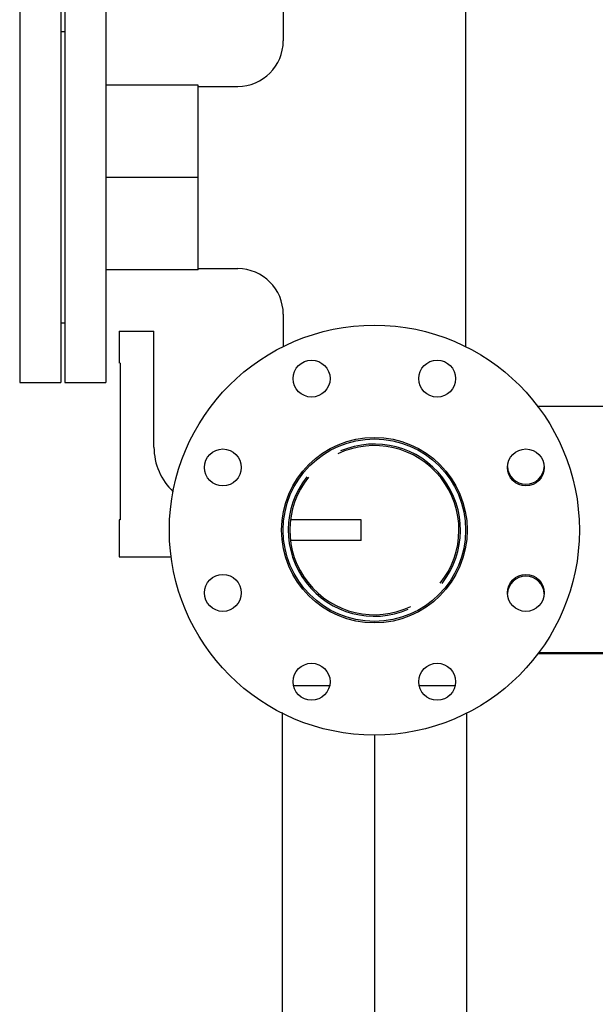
# Model space of a CAD drawing. Header units: millimetres. Extents: x 0 to 1189, y 0 to 841.
# Tile 56 of 169: x 392 to 403, y 560 to 580. Entities that reach past the tile are written whole.
import ezdxf

# ---------------------------------------------------------------- set-up
doc = ezdxf.new("R2010")
doc.units = ezdxf.units.MM
doc.header["$LTSCALE"] = 65.395
doc.linetypes.add('CENTER', pattern=[0.6, 0.375, -0.075, 0.075, -0.075])
for name, color, linetype in [('1907_153200_12_ABL37', 7, 'CONTINUOUS'), ('1907_153200_12_T3_PBL1755', 7, 'CONTINUOUS'), ('1907_153200_12_T5_PBL66', 7, 'CONTINUOUS'), ('1907_153200_12_T7_PBL51', 7, 'CONTINUOUS'), ('1907_153200_93_ABL64', 7, 'CONTINUOUS'), ('1907_153200_93_T2_PBL65', 7, 'CONTINUOUS'), ('1907_153701_47_PBL325', 7, 'CONTINUOUS'), ('1907_153701_47_PBL326', 7, 'CONTINUOUS'), ('80ND40-DIN2690-MAK_PBL1754', 7, 'CONTINUOUS'), ('80ND40-DIN2690-MAK_PBL357', 7, 'CONTINUOUS'), ('9M32C_GENSET_KPL_VERROHRUNG_ABL14', 7, 'CONTINUOUS'), ('DIN16182-BG100X63_PBL39', 7, 'CONTINUOUS'), ('EN1092-1-01A-DN65_PN16-77_5_PBL48', 7, 'CONTINUOUS'), ('EN1092-1-01A-DN80-PN16_PBL1744', 7, 'CONTINUOUS'), ('EN1092-1-01A-DN80-PN16_PBL34', 7, 'CONTINUOUS'), ('EN1092-1-01A-DN80-PN16_PBL38', 7, 'CONTINUOUS'), ('EN1092-1-01A-DN80-PN16_PBL43', 7, 'CONTINUOUS'), ('new_view_1_VBL0', 7, 'CONTINUOUS'), ('T-STUECK-S-88_9X3_2-88_9X3_2_PBL1756', 7, 'CONTINUOUS'), ('T-STUECK-S-88_9X3_2-88_9X3_2_PBL70', 7, 'CONTINUOUS')]:
    doc.layers.add(name, color=color, linetype=linetype)

# ---------------------------------------------------------------- blocks, each defined once
blk = doc.blocks.new('EN1092-1-01A-DN80-PN16_PBL34', base_point=(392.663, 576.469))
at = {"layer": 'EN1092-1-01A-DN80-PN16_PBL34', "color": 7, "linetype": 'Continuous'}
for p, q in [((392.263, 580.469), (392.263, 572.469)), ((392.263, 580.469), (393.063, 580.469)), ((393.063, 580.469), (393.063, 572.469)), ((392.263, 572.469), (393.063, 572.469))]:
    blk.add_line(p, q, dxfattribs=at)
blk = doc.blocks.new('EN1092-1-01A-DN80-PN16_PBL38', base_point=(393.543, 576.469))
at = {"layer": 'EN1092-1-01A-DN80-PN16_PBL38', "color": 7, "linetype": 'Continuous'}
for p, q in [((393.143, 580.469), (393.143, 572.469)), ((393.143, 580.469), (393.943, 580.469)), ((393.943, 580.469), (393.943, 572.469)), ((393.143, 572.469), (393.943, 572.469))]:
    blk.add_line(p, q, dxfattribs=at)
blk = doc.blocks.new('EN1092-1-01A-DN80-PN16_PBL43', base_point=(399.183, 585.309))
at = {"layer": 'EN1092-1-01A-DN80-PN16_PBL43', "color": 7, "linetype": 'Continuous'}
for p, q in [((395.183, 585.709), (395.183, 584.909)), ((403.183, 585.709), (395.183, 585.709)), ((403.183, 585.709), (403.183, 584.909)), ((403.183, 584.909), (395.183, 584.909))]:
    blk.add_line(p, q, dxfattribs=at)
blk = doc.blocks.new('EN1092-1-01A-DN65_PN16-77_5_PBL48', base_point=(398.553, 584.769))
at = {"layer": 'EN1092-1-01A-DN65_PN16-77_5_PBL48', "color": 7, "linetype": 'Continuous'}
for p, q in [((395.483, 584.909), (395.483, 584.629)), ((397.383, 584.629), (395.483, 584.629)), ((401.623, 584.629), (400.983, 584.629))]:
    blk.add_line(p, q, dxfattribs=at)
blk = doc.blocks.new('1907_153200_12_T7_PBL51', base_point=(394.843, 576.469))
at = {"layer": '1907_153200_12_T7_PBL51', "color": 7, "linetype": 'Continuous'}
for p, q in [((395.743, 578.269), (393.943, 578.269)), ((395.743, 574.669), (395.743, 578.269)), ((395.743, 574.669), (393.943, 574.669))]:
    blk.add_line(p, q, dxfattribs=at)
at = {"layer": '1907_153200_12_T7_PBL51', "color": 2, "linetype": 'CENTER'}
blk.add_line((395.743, 576.469), (393.943, 576.469), dxfattribs=at)
blk = doc.blocks.new('1907_153200_12_T5_PBL66', base_point=(399.183, 582.409))
at = {"layer": '1907_153200_12_T5_PBL66', "color": 7, "linetype": 'Continuous'}
for p, q in [((397.383, 579.909), (397.383, 584.909)), ((400.983, 579.909), (400.983, 584.909)), ((397.383, 579.909), (400.983, 579.909))]:
    blk.add_line(p, q, dxfattribs=at)
at = {"layer": '1907_153200_12_T5_PBL66', "color": 2, "linetype": 'CENTER'}
blk.add_line((399.183, 579.909), (399.183, 584.909), dxfattribs=at)
blk = doc.blocks.new('T-STUECK-S-88_9X3_2-88_9X3_2_PBL70', base_point=(398.352, 576.534))
at = {"layer": 'T-STUECK-S-88_9X3_2-88_9X3_2_PBL70', "color": 7, "linetype": 'Continuous'}
for p, q in [((397.405, 579.909), (397.405, 579.136)), ((400.961, 579.909), (400.961, 573.158)), ((395.743, 578.247), (396.516, 578.247)), ((395.743, 574.691), (396.516, 574.691)), ((397.405, 573.802), (397.405, 573.167))]:
    blk.add_line(p, q, dxfattribs=at)
for centre, start, end in [((396.516, 579.136), 270, 0), ((396.516, 573.802), 360, 90)]:
    blk.add_arc(centre, 0.889, start, end, dxfattribs=at)
blk = doc.blocks.new('1907_153200_12_T3_PBL1755', base_point=(399.363, 569.589))
at = {"layer": '1907_153200_12_T3_PBL1755', "color": 7, "linetype": 'Continuous'}
for start, end in [(321.7778, 113.1588), (141.7778, 293.1588)]:
    blk.add_arc((399.183, 569.589), 1.68, start, end, dxfattribs=at)
blk = doc.blocks.new('T-STUECK-S-88_9X3_2-88_9X3_2_PBL1756', base_point=(399.366, 569.67))
at = {"layer": 'T-STUECK-S-88_9X3_2-88_9X3_2_PBL1756', "color": 7, "linetype": 'Continuous'}
for start, end in [(321.1365, 115.5856), (141.1365, 295.5856)]:
    blk.add_arc((399.183, 569.589), 1.65, start, end, dxfattribs=at)
blk = doc.blocks.new('1907_153200_12_ABL37', base_point=(398.163, 576.876))
at = {"layer": '1907_153200_12_T3_PBL1755'}
blk.add_blockref('1907_153200_12_T3_PBL1755', (399.363, 569.589), dxfattribs=at)
at = {"layer": '1907_153200_12_T5_PBL66'}
blk.add_blockref('1907_153200_12_T5_PBL66', (399.183, 582.409), dxfattribs=at)
at = {"layer": '1907_153200_12_T7_PBL51'}
blk.add_blockref('1907_153200_12_T7_PBL51', (394.843, 576.469), dxfattribs=at)
at = {"layer": 'EN1092-1-01A-DN65_PN16-77_5_PBL48'}
blk.add_blockref('EN1092-1-01A-DN65_PN16-77_5_PBL48', (398.553, 584.769), dxfattribs=at)
at = {"layer": 'EN1092-1-01A-DN80-PN16_PBL38'}
blk.add_blockref('EN1092-1-01A-DN80-PN16_PBL38', (393.543, 576.469), dxfattribs=at)
at = {"layer": 'EN1092-1-01A-DN80-PN16_PBL43'}
blk.add_blockref('EN1092-1-01A-DN80-PN16_PBL43', (399.183, 585.309), dxfattribs=at)
at = {"layer": 'T-STUECK-S-88_9X3_2-88_9X3_2_PBL1756'}
blk.add_blockref('T-STUECK-S-88_9X3_2-88_9X3_2_PBL1756', (399.366, 569.67), dxfattribs=at)
at = {"layer": 'T-STUECK-S-88_9X3_2-88_9X3_2_PBL70'}
blk.add_blockref('T-STUECK-S-88_9X3_2-88_9X3_2_PBL70', (398.352, 576.534), dxfattribs=at)
blk = doc.blocks.new('DIN16182-BG100X63_PBL39', base_point=(396.563, 571.269))
at = {"layer": 'DIN16182-BG100X63_PBL39', "color": 7, "linetype": 'Continuous'}
for p, q in [((394.203, 573.469), (394.203, 572.853)), ((394.203, 573.469), (394.883, 573.469)), ((394.883, 571.208), (394.883, 573.469)), ((394.221, 572.848), (394.203, 572.853)), ((394.221, 572.848), (394.221, 569.793)), ((394.221, 569.793), (394.203, 569.789)), ((394.203, 569.789), (394.203, 569.069)), ((398.923, 569.789), (397.548, 569.789)), ((398.923, 569.389), (398.923, 569.789)), ((398.923, 569.389), (397.548, 569.389)), ((394.203, 569.069), (395.224, 569.069))]:
    blk.add_line(p, q, dxfattribs=at)
blk.add_arc((396.083, 571.208), 1.2, 180, 226.6083, dxfattribs=at)
blk = doc.blocks.new('1907_153200_93_T2_PBL65', base_point=(399.183, 556.229))
at = {"layer": '1907_153200_93_T2_PBL65', "color": 7, "linetype": 'Continuous'}
for p, q in [((398.305, 566.549), (397.61, 566.549)), ((400.754, 566.549), (400.059, 566.549)), ((397.383, 566.029), (397.383, 545.909)), ((400.983, 566.019), (400.983, 545.909))]:
    blk.add_line(p, q, dxfattribs=at)
at = {"layer": '1907_153200_93_T2_PBL65', "color": 2, "linetype": 'CENTER'}
blk.add_line((399.183, 565.595), (399.183, 545.909), dxfattribs=at)
blk = doc.blocks.new('1907_153200_93_ABL64', base_point=(403.003, 553.809))
at = {"layer": '1907_153200_93_T2_PBL65'}
blk.add_blockref('1907_153200_93_T2_PBL65', (399.183, 556.229), dxfattribs=at)
blk = doc.blocks.new('1907_153701_47_PBL325', base_point=(404.193, 569.169))
at = {"layer": '1907_153701_47_PBL325', "color": 7, "linetype": 'Continuous'}
blk.add_line((406.149, 567.173), (402.368, 567.173), dxfattribs=at)
for centre, start, end in [((406.619, 570.813), 101.751, 177.4934), ((402.139, 568.333), 2.5066, 177.1931), ((406.619, 568.333), 91.8872, 177.4934)]:
    blk.add_arc(centre, 0.36, start, end, dxfattribs=at)
blk = doc.blocks.new('1907_153701_47_PBL326', base_point=(404.379, 569.604))
at = {"layer": '1907_153701_47_PBL326', "color": 7, "linetype": 'Continuous'}
for p, q in [((406.149, 572.004), (402.361, 572.004)), ((402.394, 567.204), (406.126, 567.204))]:
    blk.add_line(p, q, dxfattribs=at)
for centre, start, end in [((406.619, 570.844), 114.0276, 268.801), ((402.139, 570.844), 182.0602, 357.1931), ((406.619, 568.364), 101.751, 257.6041)]:
    blk.add_arc(centre, 0.36, start, end, dxfattribs=at)
blk = doc.blocks.new('80ND40-DIN2690-MAK_PBL357', base_point=(393.103, 576.469))
at = {"layer": '80ND40-DIN2690-MAK_PBL357', "color": 7, "linetype": 'Continuous'}
for p, q in [((393.143, 579.309), (393.063, 579.309)), ((393.143, 573.629), (393.063, 573.629))]:
    blk.add_line(p, q, dxfattribs=at)
blk = doc.blocks.new('EN1092-1-01A-DN80-PN16_PBL1744', base_point=(399.183, 569.589))
at = {"layer": 'EN1092-1-01A-DN80-PN16_PBL1744', "color": 7, "linetype": 'Continuous'}
for centre, radius in [((399.183, 569.589), 4), ((397.958, 572.545), 0.36), ((400.408, 572.545), 0.36), ((399.183, 569.589), 1.81), ((396.227, 570.813), 0.36), ((402.139, 570.813), 0.36), ((396.227, 568.364), 0.36), ((402.139, 568.364), 0.36), ((397.958, 566.632), 0.36), ((400.408, 566.632), 0.36)]:
    blk.add_circle(centre, radius, dxfattribs=at)
blk = doc.blocks.new('80ND40-DIN2690-MAK_PBL1754', base_point=(399.183, 569.589))
at = {"layer": '80ND40-DIN2690-MAK_PBL1754', "color": 7, "linetype": 'Continuous'}
blk.add_circle((399.183, 569.589), 1.78, dxfattribs=at)
blk = doc.blocks.new('9M32C_GENSET_KPL_VERROHRUNG_ABL14', base_point=(564.013, 616.149))
at = {"layer": '1907_153200_12_ABL37'}
blk.add_blockref('1907_153200_12_ABL37', (398.163, 576.876), dxfattribs=at)
at = {"layer": '1907_153200_93_ABL64'}
blk.add_blockref('1907_153200_93_ABL64', (403.003, 553.809), dxfattribs=at)
at = {"layer": '1907_153701_47_PBL325'}
blk.add_blockref('1907_153701_47_PBL325', (404.193, 569.169), dxfattribs=at)
at = {"layer": '1907_153701_47_PBL326'}
blk.add_blockref('1907_153701_47_PBL326', (404.379, 569.604), dxfattribs=at)
at = {"layer": '80ND40-DIN2690-MAK_PBL1754'}
blk.add_blockref('80ND40-DIN2690-MAK_PBL1754', (399.183, 569.589), dxfattribs=at)
at = {"layer": '80ND40-DIN2690-MAK_PBL357'}
blk.add_blockref('80ND40-DIN2690-MAK_PBL357', (393.103, 576.469), dxfattribs=at)
at = {"layer": 'DIN16182-BG100X63_PBL39'}
blk.add_blockref('DIN16182-BG100X63_PBL39', (396.563, 571.269), dxfattribs=at)
at = {"layer": 'EN1092-1-01A-DN80-PN16_PBL1744'}
blk.add_blockref('EN1092-1-01A-DN80-PN16_PBL1744', (399.183, 569.589), dxfattribs=at)
at = {"layer": 'EN1092-1-01A-DN80-PN16_PBL34'}
blk.add_blockref('EN1092-1-01A-DN80-PN16_PBL34', (392.663, 576.469), dxfattribs=at)
blk = doc.blocks.new('NEW_VIEW_1_VBL0', base_point=(585.593, 629.967))
at = {"layer": '9M32C_GENSET_KPL_VERROHRUNG_ABL14'}
blk.add_blockref('9M32C_GENSET_KPL_VERROHRUNG_ABL14', (564.013, 616.149), dxfattribs=at)

msp = doc.modelspace()

# ---------------------------------------------------------------- block references
at = {"layer": 'new_view_1_VBL0'}
msp.add_blockref('NEW_VIEW_1_VBL0', (585.59333, 629.96704), dxfattribs=at)

doc.saveas('drawing.dxf')
